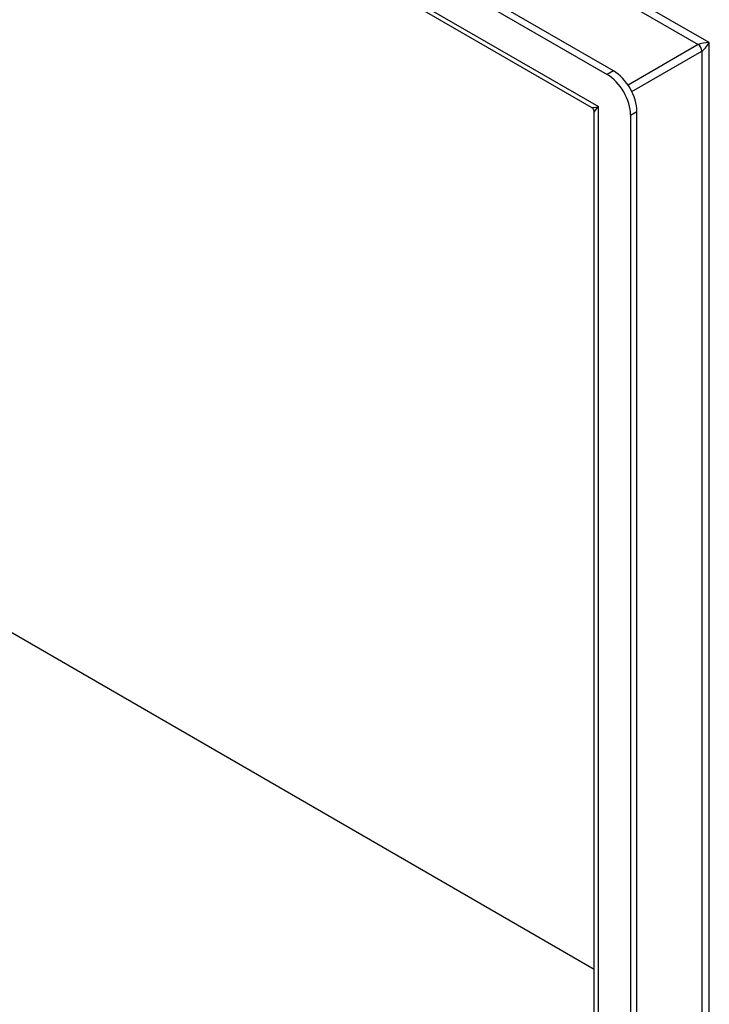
# Model space of a CAD drawing. Header units: inches. Extents: x 142.4 to 168.2, y 51.7 to 83.6.
# Tile 15 of 17: x 155 to 159.1, y 61.9 to 67.8. Entities that reach past the tile are written whole.
import ezdxf

# ---------------------------------------------------------------- set-up
doc = ezdxf.new("R2010")
doc.units = ezdxf.units.IN
doc.header["$MEASUREMENT"] = 0
doc.layers.add('Visible Edges(ANSI)', color=7, linetype='Continuous', lineweight=25)
doc.layers.add('Visible Tangent Edges(ANSI)', color=7, linetype='Continuous', lineweight=25)

msp = doc.modelspace()

# ---------------------------------------------------------------- linework, layer by layer
at = {"layer": 'Visible Edges(ANSI)'}
for p, q in [((142.4906, 76.6544), (158.459, 67.435)), ((158.4965, 67.4567), (142.5281, 76.676)), ((158.3669, 67.239), (142.6175, 76.332)), ((158.3824, 52.2923), (158.3824, 67.2122)), ((158.5982, 67.1939), (158.5982, 52.0212)), ((158.6357, 52.0429), (158.6357, 67.2156)), ((158.3824, 62.1255), (151.5195, 66.0878))]:
    msp.add_line(p, q, dxfattribs=at)
msp.add_arc((158.3514, 67.2122), 0.031, 0, 60, dxfattribs=at)
for centre, major_axis, start_param, end_param in [((158.459, 67.2743), (0.0984, -0.1705), 0.785398, 2.356194), ((158.4965, 67.2959), (-0.0984, 0.1705), 3.926991, 5.497787)]:
    msp.add_ellipse(centre, major_axis=major_axis, ratio=0.57735, start_param=start_param, end_param=end_param, dxfattribs=at)
at = {"layer": 'Visible Tangent Edges(ANSI)'}
for p, q in [((159.0655, 67.6245), (143.2011, 76.7838)), ((143.223, 76.7205), (158.9998, 67.6118)), ((142.5426, 76.4036), (158.407, 67.2443)), ((158.9998, 67.6118), (158.5833, 67.3714)), ((159.0655, 52.5718), (159.0655, 67.6245)), ((158.6052, 67.3334), (159.0217, 67.5739)), ((159.0217, 67.5739), (159.0217, 52.6224)), ((158.4965, 67.4567), (158.459, 67.435)), ((158.407, 52.1916), (158.407, 67.2443)), ((158.5982, 67.1939), (158.6357, 67.2156))]:
    msp.add_line(p, q, dxfattribs=at)
for centre, major_axis, ratio, start_param, end_param in [((159.0436, 67.6118), (-0.049, -0.006), 0.227735, 4.220992, 5.791788), ((158.9998, 67.5865), (-0.0155, 0.0268), 0.57735, 3.926991, 5.497787), ((159.0436, 67.6118), (0.0297, 0.0394), 0.227735, 3.63299, 5.203786), ((158.4664, 67.2786), (0.1006, 0.0384), 0.129721, 3.246653, 4.032051), ((158.4664, 67.2786), (-0.0835, -0.0679), 0.129721, 5.392727, 6.178125)]:
    msp.add_ellipse(centre, major_axis=major_axis, ratio=ratio, start_param=start_param, end_param=end_param, dxfattribs=at)

doc.saveas('drawing.dxf')
